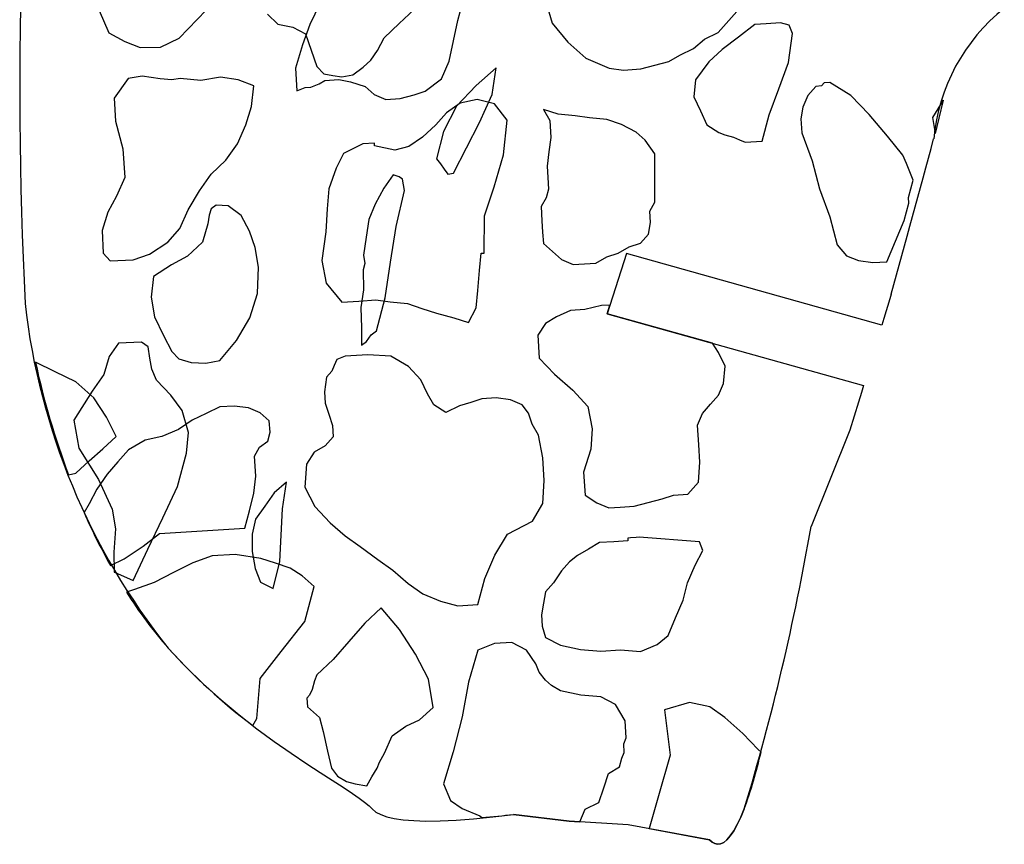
# Model space of a CAD drawing. Extents: x 1.3 to 15.6, y 3.2 to 7.5.
# Tile 7 of 19: x 6.3 to 7.8, y 3.4 to 4.6. Entities that reach past the tile are written whole.
import ezdxf

# ---------------------------------------------------------------- set-up
doc = ezdxf.new("R2010")
doc.units = 0
doc.header["$MEASUREMENT"] = 0

msp = doc.modelspace()

# ---------------------------------------------------------------- linework, layer by layer
at = {"color": 7, "linetype": 'Continuous'}
for p, q in [((6.4266, 4.6541), (6.4481, 4.6051)), ((6.7683, 4.6491), (6.7529, 4.6178)), ((7.1098, 4.6578), (7.1209, 4.6195)), ((6.5547, 4.597), (6.5958, 4.6391)), ((6.6889, 4.6331), (6.7046, 4.6182)), ((6.8886, 4.6189), (6.9112, 4.6403)), ((6.9777, 4.6234), (6.9812, 4.6366)), ((7.3729, 4.6053), (7.4012, 4.6374)), ((6.7046, 4.6182), (6.7273, 4.6133)), ((6.7529, 4.6178), (6.7419, 4.5868)), ((6.8659, 4.5975), (6.8886, 4.6189)), ((6.971, 4.5927), (6.9777, 4.6234)), ((7.1209, 4.6195), (7.1444, 4.5907)), ((7.4285, 4.6174), (7.4037, 4.5985)), ((7.4457, 4.6185), (7.4285, 4.6174)), ((7.4673, 4.6199), (7.4457, 4.6185)), ((7.4805, 4.6164), (7.4673, 4.6199)), ((6.4481, 4.6051), (6.4723, 4.5917)), ((6.7273, 4.6133), (6.7465, 4.6034)), ((6.7465, 4.6034), (6.7638, 4.5538)), ((7.3519, 4.5953), (7.3729, 4.6053)), ((7.4797, 4.5601), (7.4856, 4.6038)), ((7.4856, 4.6038), (7.4805, 4.6164)), ((6.4723, 4.5917), (6.4958, 4.5826)), ((6.5264, 4.5834), (6.5547, 4.597)), ((6.856, 4.5783), (6.8659, 4.5975)), ((6.9643, 4.5619), (6.971, 4.5927)), ((7.1444, 4.5907), (7.1719, 4.5665)), ((7.3355, 4.5812), (7.3519, 4.5953)), ((7.4037, 4.5985), (7.3789, 4.5797)), ((6.4958, 4.5826), (6.5264, 4.5834)), ((6.7419, 4.5868), (6.7312, 4.5514)), ((6.8454, 4.5633), (6.856, 4.5783)), ((7.3145, 4.5712), (7.3355, 4.5812)), ((7.3789, 4.5797), (7.3584, 4.561)), ((6.8341, 4.5526), (6.8454, 4.5633)), ((6.953, 4.5352), (6.9643, 4.5619)), ((7.1719, 4.5665), (7.2075, 4.5514)), ((7.2765, 4.5558), (7.2978, 4.5615)), ((7.2978, 4.5615), (7.3145, 4.5712)), ((7.3584, 4.561), (7.3385, 4.5338)), ((7.465, 4.5202), (7.4797, 4.5601)), ((6.7312, 4.5514), (6.7334, 4.5169)), ((6.7638, 4.5538), (6.7745, 4.5425)), ((6.8185, 4.5412), (6.8341, 4.5526)), ((7.0359, 4.552), (7.0054, 4.5249)), ((7.0296, 4.5115), (7.0359, 4.552)), ((7.2075, 4.5514), (7.2293, 4.5485)), ((7.2293, 4.5485), (7.2552, 4.5501)), ((7.2552, 4.5501), (7.2765, 4.5558)), ((6.4775, 4.5356), (6.4563, 4.5057)), ((6.4988, 4.5393), (6.4775, 4.5356)), ((6.5123, 4.5372), (6.4988, 4.5393)), ((6.5258, 4.5351), (6.5123, 4.5372)), ((6.5436, 4.5337), (6.5258, 4.5351)), ((6.5564, 4.5359), (6.5436, 4.5337)), ((6.5877, 4.5325), (6.5564, 4.5359)), ((6.6175, 4.5376), (6.5877, 4.5325)), ((6.6445, 4.5334), (6.6175, 4.5376)), ((6.668, 4.5243), (6.6445, 4.5334)), ((6.7547, 4.5226), (6.7673, 4.5278)), ((6.7673, 4.5278), (6.7757, 4.5326)), ((6.7745, 4.5425), (6.788, 4.5404)), ((6.7757, 4.5326), (6.7972, 4.534)), ((6.788, 4.5404), (6.8015, 4.5383)), ((6.7972, 4.534), (6.8148, 4.5308)), ((6.8015, 4.5383), (6.8185, 4.5412)), ((6.8148, 4.5308), (6.8369, 4.5235)), ((6.9283, 4.5163), (6.953, 4.5352)), ((7.3385, 4.5338), (7.3359, 4.5076)), ((7.5337, 4.5289), (7.5296, 4.5243)), ((7.5423, 4.5294), (7.5337, 4.5289)), ((7.5739, 4.5098), (7.5423, 4.5294)), ((6.6645, 4.493), (6.668, 4.5243)), ((6.7334, 4.5169), (6.746, 4.5221)), ((6.746, 4.5221), (6.7547, 4.5226)), ((6.8369, 4.5235), (6.8506, 4.5114)), ((6.9113, 4.5109), (6.9283, 4.5163)), ((7.0054, 4.5249), (6.9757, 4.4935)), ((7.4502, 4.4803), (7.465, 4.5202)), ((7.521, 4.5237), (7.5089, 4.51)), ((7.5296, 4.5243), (7.521, 4.5237)), ((6.4563, 4.5057), (6.4579, 4.4709)), ((6.8506, 4.5114), (6.8684, 4.5039)), ((6.8684, 4.5039), (6.89, 4.5052)), ((6.89, 4.5052), (6.9113, 4.5109)), ((6.9814, 4.4981), (6.9607, 4.4838)), ((7.007, 4.504), (6.9814, 4.4981)), ((7.0334, 4.497), (7.007, 4.504)), ((7.0106, 4.4688), (7.0296, 4.5115)), ((7.3359, 4.5076), (7.3458, 4.4866)), ((7.5089, 4.51), (7.5014, 4.4922)), ((7.6017, 4.4812), (7.5739, 4.5098)), ((7.7142, 4.5028), (7.6978, 4.4765)), ((6.6561, 4.4653), (6.6645, 4.493)), ((6.9607, 4.4838), (6.9445, 4.4654)), ((6.9757, 4.4935), (6.956, 4.4551)), ((7.0523, 4.4723), (7.0334, 4.497)), ((7.1076, 4.4888), (7.1173, 4.4721)), ((7.1297, 4.4815), (7.1076, 4.4888)), ((7.3458, 4.4866), (7.3558, 4.4656)), ((7.5014, 4.4922), (7.4982, 4.4747)), ((6.4579, 4.4709), (6.4694, 4.429)), ((6.9909, 4.4303), (7.0106, 4.4688)), ((7.047, 4.42), (7.0523, 4.4723)), ((7.1173, 4.4721), (7.1189, 4.4462)), ((7.1558, 4.4789), (7.1297, 4.4815)), ((7.1777, 4.4759), (7.1558, 4.4789)), ((7.2038, 4.4733), (7.1777, 4.4759)), ((7.2259, 4.466), (7.2038, 4.4733)), ((7.4397, 4.4406), (7.4502, 4.4803)), ((7.4982, 4.4747), (7.4995, 4.4531)), ((7.6297, 4.4484), (7.6017, 4.4812)), ((7.6978, 4.4765), (7.7019, 4.4522)), ((6.6434, 4.4368), (6.6561, 4.4653)), ((6.9445, 4.4654), (6.924, 4.4468)), ((6.956, 4.4551), (6.9455, 4.4138)), ((7.2483, 4.4544), (7.2259, 4.466)), ((7.2621, 4.4423), (7.2483, 4.4544)), ((7.3558, 4.4656), (7.3739, 4.4538)), ((7.3739, 4.4538), (7.3828, 4.45)), ((7.4995, 4.4531), (7.5152, 4.4108)), ((6.924, 4.4468), (6.9033, 4.4325)), ((7.1189, 4.4462), (7.116, 4.4244)), ((7.2764, 4.4216), (7.2621, 4.4423)), ((7.3828, 4.45), (7.396, 4.4465)), ((7.396, 4.4465), (7.4049, 4.4427)), ((7.4049, 4.4427), (7.4138, 4.439)), ((7.4138, 4.439), (7.4397, 4.4406)), ((7.6532, 4.4196), (7.6297, 4.4484)), ((6.4694, 4.429), (6.4724, 4.3857)), ((6.6258, 4.4119), (6.6434, 4.4368)), ((6.8337, 4.4367), (6.8044, 4.4219)), ((6.851, 4.4378), (6.8337, 4.4367)), ((6.8513, 4.4335), (6.851, 4.4378)), ((6.882, 4.4268), (6.8513, 4.4335)), ((6.9033, 4.4325), (6.882, 4.4268)), ((6.9711, 4.3919), (6.9909, 4.4303)), ((7.116, 4.4244), (7.113, 4.4025)), ((6.6031, 4.3905), (6.6258, 4.4119)), ((6.8044, 4.4219), (6.7928, 4.3995)), ((6.9455, 4.4138), (6.9512, 4.406)), ((7.0328, 4.3714), (7.047, 4.42)), ((7.2767, 4.348), (7.2764, 4.4216)), ((7.5152, 4.4108), (7.5266, 4.3682)), ((7.6584, 4.4069), (7.6532, 4.4196)), ((6.7928, 4.3995), (6.7818, 4.3685)), ((6.9512, 4.406), (6.9569, 4.3982)), ((6.9569, 4.3982), (6.9626, 4.3904)), ((7.113, 4.4025), (7.1141, 4.3853)), ((7.6635, 4.3942), (7.6584, 4.4069)), ((7.6686, 4.3816), (7.6635, 4.3942)), ((6.4724, 4.3857), (6.4598, 4.3572)), ((6.5855, 4.3655), (6.6031, 4.3905)), ((6.8795, 4.3894), (6.8654, 4.3695)), ((6.8887, 4.3866), (6.8795, 4.3894)), ((6.8937, 4.3831), (6.8887, 4.3866)), ((6.8952, 4.3745), (6.8937, 4.3831)), ((6.9626, 4.3904), (6.9711, 4.3919)), ((7.1141, 4.3853), (7.1152, 4.368)), ((7.6651, 4.3684), (7.6686, 4.3816)), ((6.5685, 4.3363), (6.5855, 4.3655)), ((6.7818, 4.3685), (6.7794, 4.338)), ((6.8654, 4.3695), (6.852, 4.3453)), ((6.8841, 4.3113), (6.8966, 4.366)), ((6.8966, 4.366), (6.8952, 4.3745)), ((7.0182, 4.3272), (7.0328, 4.3714)), ((7.1152, 4.368), (7.1118, 4.3548)), ((7.5266, 4.3682), (7.5423, 4.3259)), ((7.6617, 4.3552), (7.6651, 4.3684)), ((6.4598, 4.3572), (6.4463, 4.333)), ((7.1118, 4.3548), (7.1039, 4.3413)), ((7.6622, 4.3465), (7.6617, 4.3552)), ((6.5559, 4.3079), (6.5685, 4.3363)), ((6.6033, 4.3379), (6.6005, 4.3286)), ((6.6111, 4.3436), (6.6033, 4.3379)), ((6.6289, 4.3423), (6.6111, 4.3436)), ((6.6488, 4.3281), (6.6289, 4.3423)), ((6.7794, 4.338), (6.7773, 4.3032)), ((6.852, 4.3453), (6.8428, 4.3218)), ((7.1039, 4.3413), (7.1053, 4.3198)), ((7.2689, 4.3345), (7.2767, 4.348)), ((7.27, 4.3172), (7.2689, 4.3345)), ((7.6587, 4.3333), (7.6622, 4.3465)), ((6.4463, 4.333), (6.4379, 4.3053)), ((6.6005, 4.3286), (6.5985, 4.3151)), ((6.6617, 4.304), (6.6488, 4.3281)), ((6.8428, 4.3218), (6.8387, 4.2948)), ((7.0175, 4.2709), (7.0182, 4.3272)), ((7.1053, 4.3198), (7.1064, 4.3025)), ((7.5423, 4.3259), (7.5536, 4.2833)), ((7.6289, 4.2578), (7.6552, 4.3201)), ((7.6552, 4.3201), (7.6587, 4.3333)), ((6.4379, 4.3053), (6.4395, 4.2705)), ((6.5375, 4.2872), (6.5559, 4.3079)), ((6.5985, 4.3151), (6.59, 4.2874)), ((6.6703, 4.2792), (6.6617, 4.304)), ((6.8757, 4.2573), (6.8841, 4.3113)), ((7.2668, 4.2997), (7.27, 4.3172)), ((6.7773, 4.3032), (6.7714, 4.2595)), ((6.8387, 4.2948), (6.8366, 4.2813)), ((7.1064, 4.3025), (7.1075, 4.2853)), ((7.2547, 4.286), (7.2668, 4.2997)), ((6.5098, 4.2693), (6.5375, 4.2872)), ((6.59, 4.2874), (6.5674, 4.266)), ((6.6754, 4.2494), (6.6703, 4.2792)), ((6.8366, 4.2813), (6.8345, 4.2677)), ((7.1075, 4.2853), (7.1213, 4.2731)), ((7.221, 4.2708), (7.2377, 4.2805)), ((7.2377, 4.2805), (7.2547, 4.286)), ((7.5536, 4.2833), (7.5677, 4.2669)), ((6.4395, 4.2705), (6.4502, 4.2592)), ((6.4502, 4.2592), (6.485, 4.2607)), ((6.485, 4.2607), (6.5098, 4.2693)), ((6.5674, 4.266), (6.5433, 4.2531)), ((6.7714, 4.2595), (6.7779, 4.2253)), ((6.8345, 4.2677), (6.8367, 4.255)), ((7.0105, 4.2444), (7.0132, 4.2706)), ((7.0132, 4.2706), (7.0175, 4.2709)), ((7.1213, 4.2731), (7.135, 4.261)), ((7.135, 4.261), (7.1528, 4.2535)), ((7.1873, 4.2557), (7.204, 4.2654)), ((7.204, 4.2654), (7.221, 4.2708)), ((7.2335, 4.2702), (7.2042, 4.1788)), ((7.6212, 4.1617), (7.2335, 4.2702)), ((7.5677, 4.2669), (7.5855, 4.2594)), ((7.5855, 4.2594), (7.6073, 4.2564)), ((6.5433, 4.2531), (6.5156, 4.2353)), ((6.6735, 4.2096), (6.6754, 4.2494)), ((6.8367, 4.255), (6.8339, 4.2457)), ((6.8339, 4.2457), (6.8347, 4.2152)), ((6.8674, 4.2032), (6.8757, 4.2573)), ((7.0081, 4.214), (7.0105, 4.2444)), ((7.1528, 4.2535), (7.1701, 4.2546)), ((7.1701, 4.2546), (7.1873, 4.2557)), ((7.6073, 4.2564), (7.6289, 4.2578)), ((6.5156, 4.2353), (6.5122, 4.204)), ((6.7779, 4.2253), (6.8014, 4.1965)), ((6.8347, 4.2152), (6.8305, 4.1882)), ((7.0055, 4.1878), (7.0081, 4.214)), ((6.5122, 4.204), (6.5173, 4.1742)), ((6.6622, 4.1726), (6.6735, 4.2096)), ((6.8273, 4.1981), (6.8531, 4.1998)), ((6.8531, 4.1998), (6.875, 4.1969)), ((6.8541, 4.1527), (6.8674, 4.2032)), ((7.6332, 4.2013), (7.6243, 4.1719)), ((7.6354, 4.2084), (7.6332, 4.2013)), ((6.8014, 4.1965), (6.8273, 4.1981)), ((6.8305, 4.1882), (6.8314, 4.1576)), ((6.875, 4.1969), (6.9011, 4.1942)), ((6.9011, 4.1942), (6.9232, 4.1869)), ((6.9232, 4.1869), (6.9454, 4.1797)), ((6.9939, 4.1654), (7.0055, 4.1878)), ((7.1702, 4.1853), (7.1486, 4.184)), ((7.1958, 4.1913), (7.1702, 4.1853)), ((7.2085, 4.1921), (7.1958, 4.1913)), ((7.2042, 4.1788), (7.2085, 4.1921)), ((6.5173, 4.1742), (6.5309, 4.1458)), ((6.6418, 4.1384), (6.6622, 4.1726)), ((6.9454, 4.1797), (6.9718, 4.1727)), ((6.9718, 4.1727), (6.9939, 4.1654)), ((7.1276, 4.174), (7.1109, 4.1642)), ((7.1486, 4.184), (7.1276, 4.174)), ((7.364, 4.134), (7.2042, 4.1788)), ((7.2042, 4.1788), (7.5933, 4.0699)), ((7.6243, 4.1719), (7.6212, 4.1617)), ((6.8314, 4.1576), (6.8315, 4.1313)), ((7.1109, 4.1642), (7.099, 4.1462)), ((6.5309, 4.1458), (6.5438, 4.1217)), ((6.8393, 4.137), (6.8428, 4.142)), ((6.8428, 4.142), (6.8463, 4.147)), ((6.8463, 4.147), (6.8541, 4.1527)), ((7.099, 4.1462), (7.1012, 4.1117)), ((6.4628, 4.1342), (6.4486, 4.1142)), ((6.4976, 4.1357), (6.4628, 4.1342)), ((6.5075, 4.1287), (6.4976, 4.1357)), ((6.5104, 4.1116), (6.5075, 4.1287)), ((6.6163, 4.1078), (6.6418, 4.1384)), ((6.8315, 4.1313), (6.8393, 4.137)), ((7.3735, 4.1203), (7.364, 4.134)), ((6.4486, 4.1142), (6.4402, 4.0865)), ((6.5133, 4.0946), (6.5104, 4.1116)), ((6.5438, 4.1217), (6.5545, 4.1104)), ((6.5545, 4.1104), (6.573, 4.1048)), ((6.7939, 4.1094), (6.7902, 4.1005)), ((6.8066, 4.1146), (6.7939, 4.1094)), ((6.8411, 4.1168), (6.8066, 4.1146)), ((6.8759, 4.1146), (6.8411, 4.1168)), ((6.9029, 4.099), (6.8759, 4.1146)), ((7.1012, 4.1117), (7.1244, 4.0872)), ((7.3835, 4.0993), (7.3735, 4.1203)), ((6.3664, 4.0909), (6.3366, 4.1055)), ((6.5205, 4.0783), (6.5133, 4.0946)), ((6.573, 4.1048), (6.595, 4.1041)), ((6.595, 4.1041), (6.6163, 4.1078)), ((6.7902, 4.1005), (6.7864, 4.0916)), ((6.9215, 4.0786), (6.9029, 4.099)), ((7.3808, 4.0731), (7.3835, 4.0993)), ((6.3977, 4.0756), (6.3664, 4.0909)), ((6.4402, 4.0865), (6.4225, 4.0615)), ((6.7783, 4.0825), (6.7754, 4.0606)), ((6.7864, 4.0916), (6.7783, 4.0825)), ((7.1244, 4.0872), (7.152, 4.0629)), ((6.4253, 4.0513), (6.3977, 4.0756)), ((6.5419, 4.0556), (6.5205, 4.0783)), ((6.9315, 4.0576), (6.9215, 4.0786)), ((7.3733, 4.0553), (7.3808, 4.0731)), ((7.5933, 4.0699), (7.5901, 4.0594)), ((6.4225, 4.0615), (6.395, 4.0174)), ((6.4444, 4.0222), (6.4253, 4.0513)), ((6.5591, 4.0322), (6.5419, 4.0556)), ((6.7754, 4.0606), (6.7765, 4.0434)), ((6.9412, 4.0408), (6.9315, 4.0576)), ((7.0142, 4.0498), (6.9973, 4.0444)), ((7.0358, 4.0512), (7.0142, 4.0498)), ((7.0576, 4.0483), (7.0358, 4.0512)), ((7.152, 4.0629), (7.1752, 4.0384)), ((7.3612, 4.0416), (7.3733, 4.0553)), ((7.5901, 4.0594), (7.5856, 4.0446)), ((6.6167, 4.0375), (6.5956, 4.0275)), ((6.6382, 4.0389), (6.6167, 4.0375)), ((6.6601, 4.036), (6.6382, 4.0389)), ((6.6779, 4.0284), (6.6601, 4.036)), ((6.7765, 4.0434), (6.7819, 4.0264)), ((6.9593, 4.029), (6.9412, 4.0408)), ((6.9803, 4.039), (6.9593, 4.029)), ((6.9973, 4.0444), (6.9803, 4.039)), ((7.0754, 4.0407), (7.0576, 4.0483)), ((7.0849, 4.0283), (7.0754, 4.0407)), ((7.1752, 4.0384), (7.1817, 4.0042)), ((7.3491, 4.0278), (7.3612, 4.0416)), ((7.5856, 4.0446), (7.5727, 4.0024)), ((6.4593, 3.9929), (6.4444, 4.0222)), ((6.5691, 3.9989), (6.5591, 4.0322)), ((6.5956, 4.0275), (6.5746, 4.0175)), ((6.6916, 4.0163), (6.6779, 4.0284)), ((6.7819, 4.0264), (6.7873, 4.0094)), ((7.0903, 4.0114), (7.0849, 4.0283)), ((7.3415, 4.01), (7.3491, 4.0278)), ((6.395, 4.0174), (6.4023, 3.9748)), ((6.5746, 4.0175), (6.5539, 4.0032)), ((6.6927, 3.9991), (6.6916, 4.0163)), ((6.7873, 4.0094), (6.7884, 3.9922)), ((7.1, 3.9947), (7.0903, 4.0114)), ((7.3435, 3.9798), (7.3415, 4.01)), ((6.4388, 3.9742), (6.4593, 3.9929)), ((6.5286, 3.9929), (6.503, 3.987)), ((6.5539, 4.0032), (6.5286, 3.9929)), ((6.5657, 3.9676), (6.5691, 3.9989)), ((6.6892, 3.9858), (6.6927, 3.9991)), ((6.7884, 3.9922), (6.7763, 3.9784)), ((7.1065, 3.9604), (7.1, 3.9947)), ((7.1817, 4.0042), (7.1793, 3.9737)), ((7.5727, 4.0024), (7.5138, 3.8562)), ((6.503, 3.987), (6.4779, 3.9724)), ((6.669, 3.9629), (6.6768, 3.9764)), ((6.6768, 3.9764), (6.6892, 3.9858)), ((6.7763, 3.9784), (6.7596, 3.9687)), ((7.3451, 3.954), (7.3435, 3.9798)), ((6.4023, 3.9748), (6.4323, 3.9273)), ((6.4183, 3.9556), (6.4388, 3.9742)), ((6.4779, 3.9724), (6.4617, 3.9541)), ((6.5524, 3.9171), (6.5657, 3.9676)), ((6.671, 3.9327), (6.669, 3.9629)), ((6.7596, 3.9687), (6.7478, 3.9506)), ((7.1087, 3.9259), (7.1065, 3.9604)), ((7.1793, 3.9737), (7.1686, 3.9384)), ((6.3979, 3.937), (6.4183, 3.9556)), ((6.4617, 3.9541), (6.4456, 3.9357)), ((6.7478, 3.9506), (6.7456, 3.9158)), ((7.3427, 3.9235), (7.3451, 3.954)), ((6.3868, 3.9347), (6.3979, 3.937)), ((6.4456, 3.9357), (6.4297, 3.913)), ((6.6683, 3.9066), (6.671, 3.9327)), ((7.1686, 3.9384), (7.1707, 3.9039)), ((6.4323, 3.9273), (6.4531, 3.8826)), ((6.5298, 3.8694), (6.5524, 3.9171)), ((6.7179, 3.9234), (6.6988, 3.907)), ((6.7117, 3.8829), (6.7179, 3.9234)), ((6.7456, 3.9158), (6.7605, 3.8865)), ((7.1066, 3.8912), (7.1087, 3.9259)), ((7.3266, 3.9052), (7.3427, 3.9235)), ((6.4297, 3.913), (6.4181, 3.8907)), ((6.6613, 3.8801), (6.6683, 3.9066)), ((6.6988, 3.907), (6.6847, 3.8871)), ((7.1707, 3.9039), (7.1888, 3.8921)), ((7.288, 3.8984), (7.305, 3.9038)), ((7.305, 3.9038), (7.3266, 3.9052)), ((6.4181, 3.8907), (6.4104, 3.8773)), ((6.6847, 3.8871), (6.6705, 3.8671)), ((6.7605, 3.8865), (6.7837, 3.862)), ((7.091, 3.8642), (7.1066, 3.8912)), ((7.1888, 3.8921), (7.2066, 3.8845)), ((7.2066, 3.8845), (7.2239, 3.8856)), ((7.2239, 3.8856), (7.2454, 3.887)), ((7.2454, 3.887), (7.2667, 3.8927)), ((7.2667, 3.8927), (7.288, 3.8984)), ((6.4531, 3.8826), (6.4582, 3.8528)), ((6.6543, 3.8537), (6.6613, 3.8801)), ((6.7097, 3.8431), (6.7117, 3.8829)), ((6.5073, 3.8217), (6.5298, 3.8694)), ((6.6705, 3.8671), (6.6656, 3.8444)), ((6.7837, 3.862), (6.8066, 3.8418)), ((7.0533, 3.8445), (7.091, 3.8642)), ((6.4582, 3.8528), (6.4555, 3.8173)), ((6.5002, 3.8266), (6.5249, 3.8455)), ((6.5249, 3.8455), (6.6543, 3.8537)), ((6.6656, 3.8444), (6.6657, 3.8181)), ((6.7077, 3.8033), (6.7097, 3.8431)), ((6.8066, 3.8418), (6.8293, 3.8259)), ((7.0336, 3.8129), (7.0533, 3.8445)), ((6.4711, 3.8074), (6.5002, 3.8266)), ((6.8293, 3.8259), (6.8565, 3.806)), ((7.1927, 3.8317), (7.176, 3.822)), ((7.2142, 3.8331), (7.1927, 3.8317)), ((7.2358, 3.8344), (7.2142, 3.8331)), ((7.2398, 3.839), (7.2355, 3.8387)), ((7.2355, 3.8387), (7.2358, 3.8344)), ((7.2485, 3.8396), (7.2398, 3.839)), ((7.2528, 3.8398), (7.2485, 3.8396)), ((7.3442, 3.8327), (7.2528, 3.8398)), ((7.3493, 3.82), (7.3442, 3.8327)), ((6.4555, 3.8173), (6.4563, 3.7869)), ((6.4848, 3.7741), (6.5073, 3.8217)), ((6.605, 3.8116), (6.5754, 3.8011)), ((6.6395, 3.8138), (6.605, 3.8116)), ((6.6789, 3.8077), (6.6395, 3.8138)), ((6.6657, 3.8181), (6.6701, 3.7925)), ((7.0186, 3.7773), (7.0336, 3.8129)), ((7.1593, 3.8122), (7.1469, 3.8028)), ((7.176, 3.822), (7.1593, 3.8122)), ((7.3377, 3.7976), (7.3493, 3.82)), ((6.4505, 3.797), (6.4711, 3.8074)), ((6.5754, 3.8011), (6.546, 3.7862)), ((6.701, 3.8004), (6.6789, 3.8077)), ((6.6972, 3.7621), (6.7077, 3.8033)), ((6.7231, 3.7932), (6.701, 3.8004)), ((6.8565, 3.806), (6.8792, 3.7901)), ((7.1469, 3.8028), (7.1348, 3.789)), ((7.3264, 3.7709), (7.3377, 3.7976)), ((6.4563, 3.7869), (6.4564, 3.7867)), ((6.4564, 3.7867), (6.4848, 3.7741)), ((6.546, 3.7862), (6.5167, 3.7714)), ((6.6701, 3.7925), (6.678, 3.772)), ((6.7412, 3.7813), (6.7231, 3.7932)), ((6.7596, 3.7652), (6.7412, 3.7813)), ((6.8792, 3.7901), (6.9021, 3.7699)), ((7.1348, 3.789), (7.1229, 3.771)), ((6.5167, 3.7714), (6.487, 3.7608)), ((6.678, 3.772), (6.6972, 3.7621)), ((6.9021, 3.7699), (6.9248, 3.754)), ((7.0081, 3.7377), (7.0186, 3.7773)), ((7.1229, 3.771), (7.1108, 3.7572)), ((7.3195, 3.7445), (7.3264, 3.7709)), ((6.487, 3.7608), (6.4748, 3.7565)), ((6.7456, 3.7123), (6.7596, 3.7652)), ((6.9248, 3.754), (6.9515, 3.7427)), ((7.1108, 3.7572), (7.1076, 3.7397)), ((6.9515, 3.7427), (6.9779, 3.7358)), ((6.9779, 3.7358), (7.0081, 3.7377)), ((7.1076, 3.7397), (7.1044, 3.7221)), ((7.3082, 3.7178), (7.3195, 3.7445)), ((6.8612, 3.7327), (6.8367, 3.7094)), ((6.8893, 3.6998), (6.8612, 3.7327)), ((7.1044, 3.7221), (7.1055, 3.7049)), ((6.7095, 3.6667), (6.7456, 3.7123)), ((6.8367, 3.7094), (6.8125, 3.6819)), ((7.2969, 3.6911), (7.3082, 3.7178)), ((6.9133, 3.6624), (6.8893, 3.6998)), ((7.1055, 3.7049), (7.1109, 3.6879)), ((7.2804, 3.6771), (7.2969, 3.6911)), ((6.8125, 3.6819), (6.7883, 3.6544)), ((7.0335, 3.6787), (7.0082, 3.6684)), ((7.0594, 3.6803), (7.0335, 3.6787)), ((7.0818, 3.6687), (7.0594, 3.6803)), ((7.1109, 3.6879), (7.1333, 3.6763)), ((7.1333, 3.6763), (7.164, 3.6696)), ((7.2551, 3.6668), (7.2804, 3.6771)), ((6.6775, 3.6257), (6.7095, 3.6667)), ((6.933, 3.6246), (6.9133, 3.6624)), ((7.0082, 3.6684), (6.994, 3.6199)), ((7.0961, 3.648), (7.0818, 3.6687)), ((7.164, 3.6696), (7.1945, 3.6673)), ((7.1945, 3.6673), (7.2247, 3.6692)), ((7.2247, 3.6692), (7.2551, 3.6668)), ((6.7883, 3.6544), (6.7637, 3.6312)), ((7.1012, 3.6353), (7.0961, 3.648)), ((6.7637, 3.6312), (6.76, 3.6223)), ((7.1107, 3.623), (7.1012, 3.6353)), ((6.6727, 3.5648), (6.6775, 3.6257)), ((6.76, 3.6223), (6.7565, 3.6091)), ((6.9401, 3.5818), (6.933, 3.6246)), ((6.994, 3.6199), (6.9843, 3.5673)), ((7.1199, 3.6149), (7.1107, 3.623)), ((6.7565, 3.6091), (6.7527, 3.6002)), ((7.1333, 3.6071), (7.1199, 3.6149)), ((7.1641, 3.6004), (7.1333, 3.6071)), ((6.7527, 3.6002), (6.7487, 3.5956)), ((6.7487, 3.5956), (6.7495, 3.5827)), ((7.1945, 3.598), (7.1641, 3.6004)), ((7.2169, 3.5864), (7.1945, 3.598)), ((7.2315, 3.5614), (7.2169, 3.5864)), ((7.3293, 3.5892), (7.2911, 3.5781)), ((7.3601, 3.5825), (7.3293, 3.5892)), ((6.7495, 3.5827), (6.7679, 3.5665)), ((6.9196, 3.5632), (6.9401, 3.5818)), ((7.2911, 3.5781), (7.2998, 3.5094)), ((7.3827, 3.5666), (7.3601, 3.5825)), ((6.6666, 3.5542), (6.6727, 3.5648)), ((6.7679, 3.5665), (6.7735, 3.5452)), ((6.8986, 3.5532), (6.9196, 3.5632)), ((6.9843, 3.5673), (6.9704, 3.5144)), ((7.2332, 3.5355), (7.2315, 3.5614)), ((7.4103, 3.5424), (7.3827, 3.5666)), ((6.7735, 3.5452), (6.7798, 3.5153)), ((6.8779, 3.5389), (6.8986, 3.5532)), ((7.4335, 3.5179), (7.4103, 3.5424)), ((6.8666, 3.5122), (6.8779, 3.5389)), ((7.2294, 3.5266), (7.2332, 3.5355)), ((7.2302, 3.5136), (7.2294, 3.5266)), ((6.7798, 3.5153), (6.7857, 3.4897)), ((6.8588, 3.4987), (6.8666, 3.5122)), ((6.9704, 3.5144), (6.9561, 3.4659)), ((7.2265, 3.5047), (7.2302, 3.5136)), ((7.4378, 3.5141), (7.4335, 3.5179)), ((6.855, 3.4898), (6.8588, 3.4987)), ((7.223, 3.4915), (7.2265, 3.5047)), ((7.2998, 3.5094), (7.282, 3.4477)), ((6.7857, 3.4897), (6.7952, 3.4773)), ((6.8472, 3.4763), (6.855, 3.4898)), ((7.199, 3.4597), (7.2063, 3.4818)), ((7.2063, 3.4818), (7.223, 3.4915)), ((6.7952, 3.4773), (6.8087, 3.4695)), ((6.8087, 3.4695), (6.8219, 3.466)), ((6.8394, 3.4628), (6.8472, 3.4763)), ((6.8219, 3.466), (6.8394, 3.4628)), ((6.9561, 3.4659), (6.9664, 3.4406)), ((7.1918, 3.4376), (7.199, 3.4597)), ((6.9664, 3.4406), (6.9845, 3.4287)), ((7.1707, 3.4276), (7.1918, 3.4376)), ((7.282, 3.4477), (7.2678, 3.398)), ((6.9845, 3.4287), (7.0112, 3.4174)), ((7.1626, 3.4083), (7.1707, 3.4276)), ((7.0112, 3.4174), (7.0142, 3.4147)), ((7.0622, 3.4195), (7.1465, 3.4093)), ((7.1465, 3.4093), (7.0622, 3.4195)), ((7.1465, 3.4093), (7.1626, 3.4083)), ((7.2361, 3.4038), (7.1465, 3.4093)), ((7.3596, 3.3812), (7.2361, 3.4038)), ((7.2678, 3.398), (7.3596, 3.3812))]:
    msp.add_line(p, q, dxfattribs=at)
at = {"color": 7, "linetype": 'Continuous', "flags": 128}
for points in [[(7.7142, 4.5028), (7.7075, 4.4754), (7.7019, 4.4522)], [(6.5383, 3.6716), (6.5643, 3.6437), (6.5911, 3.6176), (6.6183, 3.5932), (6.6457, 3.5705), (6.6727, 3.5495), (6.6991, 3.5302), (6.7246, 3.5125), (6.7487, 3.4963), (6.7686, 3.4833), (6.7869, 3.4715), (6.8035, 3.4608), (6.818, 3.4512), (6.8279, 3.4444), (6.8362, 3.4382), (6.8429, 3.4327), (6.8479, 3.4278)], [(6.8479, 3.4278), (6.8533, 3.4231), (6.8606, 3.4192), (6.8699, 3.4159), (6.8811, 3.4133), (6.8949, 3.4113), (6.9109, 3.4101), (6.9289, 3.4095), (6.9507, 3.4098), (6.9749, 3.411), (7.0016, 3.413), (7.0307, 3.4158), (7.0622, 3.4195)], [(7.4124, 3.4279), (7.407, 3.4151), (7.4016, 3.404), (7.3963, 3.3946), (7.3912, 3.3871), (7.3861, 3.3812), (7.3812, 3.3771), (7.3764, 3.3748), (7.3717, 3.3742), (7.3676, 3.3752), (7.3635, 3.3775), (7.3596, 3.3812)], [(7.3596, 3.3812), (7.3635, 3.3775), (7.3676, 3.3752), (7.3717, 3.3742), (7.3764, 3.3748), (7.3812, 3.3771), (7.3861, 3.3812), (7.3912, 3.3871), (7.3963, 3.3946), (7.4016, 3.404), (7.407, 3.4151), (7.4124, 3.4279)]]:
    msp.add_lwpolyline(points, dxfattribs=at)
at = {"color": 7, "linetype": 'Continuous'}
for centre, radius, start, end in [((12.8891, 4.5213), 6.5763, 173.18984, 182.84819), ((7.9852, 4.4179), 0.2865, 128.4493, 174.7434), ((-14.1657, 10.2979), 22.6355, 344.39381, 345.01259), ((7.3378, 4.3107), 1.0236, 186.5169, 218.6378), ((7.5231, 4.3616), 1.2138, 192.179, 200.5903), ((7.2906, 4.2671), 0.9627, 203.8889, 209.2299), ((3.9204, 4.4803), 3.6472, 343.2282, 350.1472), ((7.0571, 4.1261), 0.6897, 212.4092, 221.2208), ((7.1965, 4.2619), 0.8841, 221.8863, 233.1758), ((6.6909, 3.6871), 0.7667, 340.2383, 346.9572), ((6.924, 4.5604), 1.1492, 274.5034, 276.9067)]:
    msp.add_arc(centre, radius, start, end, dxfattribs=at)

doc.saveas('drawing.dxf')
